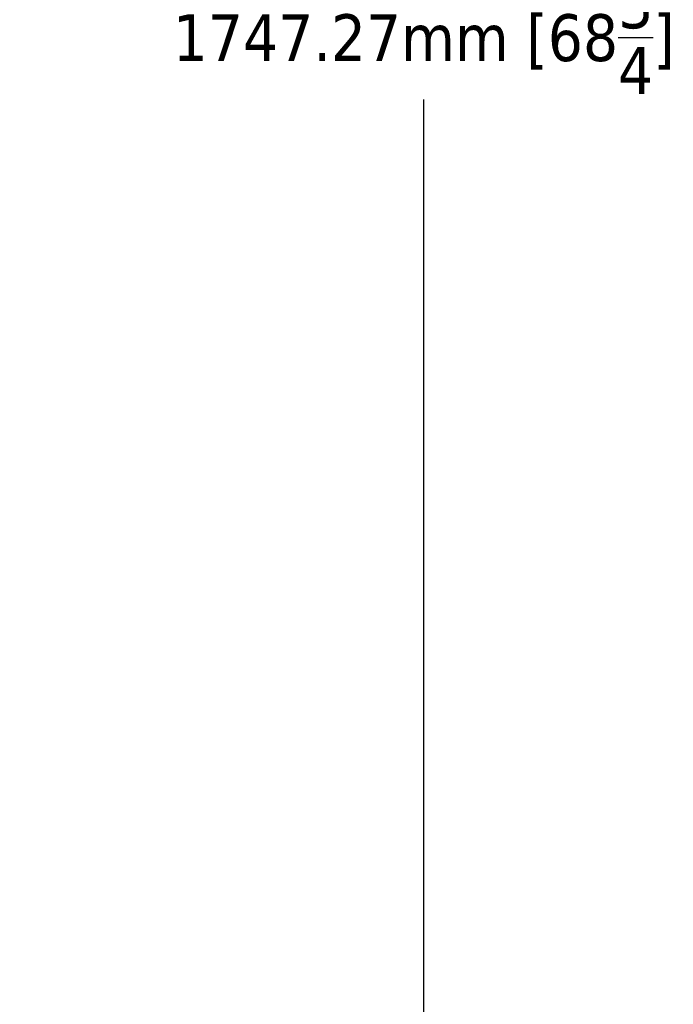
# Model space of a CAD drawing. Header units: millimetres. Extents: x -1904 to -581, y -1544 to 806.
# Tile 17 of 33: x -1395 to -1046, y -1187 to -661. Entities that reach past the tile are written whole.
import ezdxf

# ---------------------------------------------------------------- set-up
doc = ezdxf.new("R2010")
doc.units = ezdxf.units.MM
doc.styles.get("Standard").update_dxf_attribs({"font": 'tahoma.ttf'})
doc.dimstyles.get("Standard").update_dxf_attribs({"dimtxt": 25, "dimasz": 0.18, "dimexe": 0.18, "dimexo": 0.0625, "dimgap": 0.09, "dimtad": 0, "dimtih": 1, "dimtoh": 1, "dimzin": 0, "dimdsep": 46, "dimtxsty": 'Standard', "dimcen": 0.09, "dimadec": 0, "dimazin": 0, "dimtfac": 1, "dimtofl": 0, "dimtmove": 0, "dimatfit": 3, "dimfxl": 1, "dimtolj": 1, "dimtzin": 0, "dimarcsym": 0})

# ---------------------------------------------------------------- blocks, each defined once
blk = doc.blocks.new('*D13')
at = {"color": 0, "lineweight": -2, "transparency": 16777216}
for p, q in [((-1653.56, 202.77), (-1179.06, 202.77)), ((-1179.24, 202.59), (-1179.24, -637.8)), ((-1179.24, -1544.32), (-1179.24, -703.93)), ((-1653.56, -1544.5), (-1179.06, -1544.5))]:
    blk.add_line(p, q, dxfattribs=at)
at = {"color": 0, "transparency": 16777216}
for points in [[(-1179.27, 202.59), (-1179.21, 202.59), (-1179.24, 202.77)], [(-1179.27, -1544.32), (-1179.21, -1544.32), (-1179.24, -1544.5)]]:
    blk.add_solid(points, dxfattribs=at)
at = {"layer": 'Defpoints', "color": 0, "transparency": 16777216}
for p in [(-1653.63, 202.77), (-1653.63, -1544.5), (-1179.24, -1544.5)]:
    blk.add_point(p, dxfattribs=at)
at = {"color": 0, "transparency": 16777216, "insert": (-1179.24, -670.86), "char_height": 25, "attachment_point": 5}
blk.add_mtext('\\A1;1747.27mm [68{\\H1x;\\S3/4;}]', dxfattribs=at)

msp = doc.modelspace()

# ---------------------------------------------------------------- dimensions: what is measured, and where the dimension line sits
dim = msp.add_linear_dim(base=(-1179.238, -1544.5), p1=(-1653.626, 202.77), p2=(-1653.626, -1544.5), angle=90, dimstyle='Standard', override={"dimpost": 'mm'})
dim.commit()
dim.dimension.update_dxf_attribs({"geometry": '*D13', "text_midpoint": (-1179.238, -670.865)})

doc.saveas('drawing.dxf')
